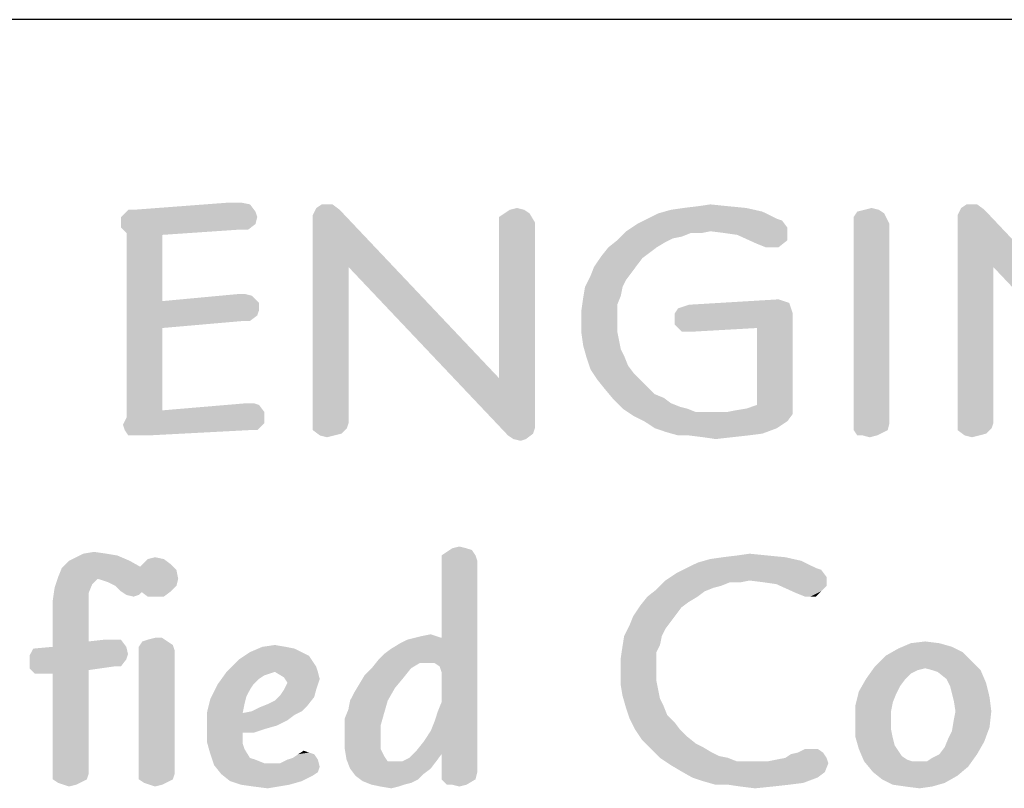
# Model space of a CAD drawing. Header units: inches. Extents: x -1 to 69, y -1 to 45.
# Tile 25 of 39: x 63.5 to 65.3, y 4.1 to 5.5. Entities that reach past the tile are written whole.
import ezdxf

# ---------------------------------------------------------------- set-up
doc = ezdxf.new("R2010")
doc.units = ezdxf.units.IN
doc.header["$LTSCALE"] = 3.74
doc.header["$MEASUREMENT"] = 0
doc.layers.get('0').update_dxf_attribs({"linetype": 'CONTINUOUS'})

msp = doc.modelspace()

# ---------------------------------------------------------------- linework, layer by layer
at = {"color": 2, "linetype": 'CONTINUOUS'}
msp.add_line((68, 5.4688), (56.5, 5.4688), dxfattribs=at)
for points in [[(63.934, 5.1451), (63.9498, 5.1419), (63.7438, 5.1324)], [(63.9245, 5.1451), (63.934, 5.1451), (63.7438, 5.1324)], [(63.9245, 5.1451), (63.7438, 5.1324), (63.9118, 5.1451)], [(63.7438, 5.1324), (63.9498, 5.1419), (63.9593, 5.1292)], [(64.0956, 5.1419), (64.0671, 5.1356), (64.0766, 5.1419)], [(64.0671, 5.1356), (64.0956, 5.1419), (64.1083, 5.1324)], [(64.7421, 5.1387), (64.7643, 5.1419), (64.796, 5.1387)], [(65.2365, 5.1419), (65.208, 5.1356), (65.2175, 5.1419)], [(65.208, 5.1356), (65.2365, 5.1419), (65.2492, 5.1324)], [(63.7438, 5.1324), (63.9593, 5.1292), (63.7216, 5.1197)], [(63.7438, 5.1324), (63.7216, 5.1197), (63.7343, 5.1324)], [(63.7216, 5.1197), (63.9593, 5.1292), (63.9625, 5.1197)], [(64.1083, 5.1324), (64.0607, 5.1229), (64.0671, 5.1356)], [(64.1241, 5.031), (64.0607, 5.1229), (64.1083, 5.1324)], [(64.1241, 5.031), (64.0607, 4.7521), (64.0607, 5.1229)], [(64.1241, 5.031), (64.1083, 5.1324), (64.3903, 4.8345)], [(64.4442, 5.1261), (64.3903, 5.1197), (64.3998, 5.1261)], [(64.3903, 5.1102), (64.3903, 5.1197), (64.4442, 5.1261)], [(64.3903, 5.1102), (64.4442, 5.1261), (64.4537, 5.1102)], [(64.4347, 5.1324), (64.3998, 5.1261), (64.4094, 5.1324)], [(64.3998, 5.1261), (64.4347, 5.1324), (64.4442, 5.1261)], [(64.4094, 5.1324), (64.422, 5.1356), (64.4347, 5.1324)], [(64.6534, 5.1166), (64.6724, 5.1261), (64.8562, 5.1292)], [(64.6534, 5.1166), (64.8562, 5.1292), (64.8816, 5.1166)], [(64.8562, 5.1292), (64.6724, 5.1261), (64.6946, 5.1324)], [(64.8277, 5.1356), (64.6946, 5.1324), (64.7168, 5.1356)], [(64.6946, 5.1324), (64.8277, 5.1356), (64.8562, 5.1292)], [(64.796, 5.1387), (64.7168, 5.1356), (64.7421, 5.1387)], [(64.7168, 5.1356), (64.796, 5.1387), (64.8277, 5.1356)], [(65.0717, 5.1261), (65.0178, 5.1197), (65.0242, 5.1292)], [(65.0178, 5.1102), (65.0178, 5.1197), (65.0717, 5.1261)], [(65.0178, 5.1102), (65.0717, 5.1261), (65.0812, 5.1071)], [(65.0622, 5.1324), (65.0242, 5.1292), (65.0369, 5.1324)], [(65.0242, 5.1292), (65.0622, 5.1324), (65.0717, 5.1261)], [(65.0369, 5.1324), (65.0495, 5.1356), (65.0622, 5.1324)], [(65.2492, 5.1324), (65.2017, 5.1229), (65.208, 5.1356)], [(65.265, 5.031), (65.2017, 5.1229), (65.2492, 5.1324)], [(65.265, 5.031), (65.2017, 4.7521), (65.2017, 5.1229)], [(65.265, 5.031), (65.2492, 5.1324), (65.5313, 4.8345)], [(63.9625, 5.1197), (63.7216, 5.1102), (63.7216, 5.1197)], [(63.7216, 5.1102), (63.9625, 5.1197), (63.9593, 5.1071)], [(63.9593, 5.1071), (63.7216, 5.1007), (63.7216, 5.1102)], [(63.934, 5.0975), (63.7216, 5.1007), (63.9593, 5.1071)], [(63.934, 5.0975), (63.9593, 5.1071), (63.9466, 5.0975)], [(64.4537, 5.1102), (64.3903, 4.8345), (64.3903, 5.1102)], [(64.3903, 4.8345), (64.4537, 5.1102), (64.4537, 4.7458)], [(64.9006, 5.1007), (64.6154, 5.0944), (64.6344, 5.1071)], [(64.8816, 5.1166), (64.8911, 5.1134), (64.6344, 5.1071)], [(64.8816, 5.1166), (64.6344, 5.1071), (64.6534, 5.1166)], [(64.6344, 5.1071), (64.8911, 5.1134), (64.9006, 5.1007)], [(65.0812, 5.1071), (65.0178, 4.7521), (65.0178, 5.1102)], [(65.0812, 5.1071), (65.0812, 4.7553), (65.0178, 4.7521)], [(63.934, 5.0975), (63.7311, 5.0912), (63.7216, 5.1007)], [(63.7311, 5.0912), (63.934, 5.0975), (63.7945, 5.088)], [(63.7945, 5.088), (63.7311, 4.7648), (63.7311, 5.0912)], [(63.7945, 5.088), (63.7945, 4.9708), (63.7311, 4.7648)], [(64.7294, 5.0912), (64.5995, 5.0785), (64.6154, 5.0944)], [(64.7294, 5.0912), (64.7136, 5.0849), (64.5995, 5.0785)], [(64.7643, 5.0944), (64.6154, 5.0944), (64.9006, 5.1007)], [(64.6154, 5.0944), (64.7643, 5.0944), (64.7294, 5.0912)], [(64.7294, 5.0912), (64.7643, 5.0944), (64.7485, 5.0912)], [(64.7897, 5.0912), (64.7643, 5.0944), (64.9006, 5.1007)], [(64.7897, 5.0912), (64.9006, 5.1007), (64.9006, 5.0912)], [(64.9006, 5.0912), (64.8118, 5.088), (64.7897, 5.0912)], [(64.8118, 5.088), (64.9006, 5.0912), (64.9006, 5.0785)], [(64.9006, 5.0785), (64.8467, 5.0722), (64.8118, 5.088)], [(64.6851, 5.0754), (64.5837, 5.0659), (64.5995, 5.0785)], [(64.5837, 5.0659), (64.6851, 5.0754), (64.6692, 5.0659)], [(64.7136, 5.0849), (64.6978, 5.0817), (64.5995, 5.0785)], [(64.5995, 5.0785), (64.6978, 5.0817), (64.6851, 5.0754)], [(64.8626, 5.0659), (64.8467, 5.0722), (64.9006, 5.0785)], [(64.8752, 5.0659), (64.8626, 5.0659), (64.9006, 5.0785)], [(64.8752, 5.0659), (64.9006, 5.0785), (64.8847, 5.0659)], [(64.6692, 5.0659), (64.6566, 5.0563), (64.571, 5.05)], [(64.6692, 5.0659), (64.571, 5.05), (64.5837, 5.0659)], [(64.571, 5.05), (64.6566, 5.0563), (64.6439, 5.0468)], [(64.6439, 5.0468), (64.5583, 5.031), (64.571, 5.05)], [(64.6439, 5.0468), (64.6344, 5.0342), (64.5583, 5.031)], [(64.1241, 5.031), (64.1241, 4.7553), (64.0607, 4.7521)], [(64.3903, 4.8345), (64.4062, 4.7331), (64.1241, 5.031)], [(64.6249, 5.0215), (64.552, 5.0151), (64.5583, 5.031)], [(64.552, 5.0151), (64.6249, 5.0215), (64.6154, 5.0088)], [(64.5583, 5.031), (64.6344, 5.0342), (64.6249, 5.0215)], [(65.265, 5.031), (65.265, 4.7553), (65.2017, 4.7521)], [(65.5313, 4.8345), (65.5471, 4.7331), (65.265, 5.031)], [(64.6154, 5.0088), (64.5425, 4.9961), (64.552, 5.0151)], [(64.5425, 4.9961), (64.6154, 5.0088), (64.609, 4.9961)], [(63.9403, 4.9835), (63.953, 4.9803), (63.7945, 4.9708)], [(63.9403, 4.9835), (63.7945, 4.9708), (63.9308, 4.9835)], [(64.609, 4.9961), (64.6058, 4.9803), (64.5393, 4.9771)], [(64.609, 4.9961), (64.5393, 4.9771), (64.5425, 4.9961)], [(63.7945, 4.9708), (63.7945, 4.9232), (63.7311, 4.7648)], [(63.7945, 4.9708), (63.953, 4.9803), (63.9657, 4.9676)], [(63.7945, 4.9708), (63.9657, 4.9676), (63.7945, 4.9232)], [(63.9657, 4.9676), (63.9657, 4.9549), (63.7945, 4.9232)], [(64.5995, 4.9644), (64.5361, 4.9549), (64.5393, 4.9771)], [(64.5393, 4.9771), (64.6058, 4.9803), (64.5995, 4.9644)], [(64.7073, 4.9581), (64.7263, 4.9644), (64.9038, 4.9676)], [(64.7073, 4.9581), (64.9038, 4.9676), (64.9069, 4.9581)], [(64.8942, 4.9708), (64.7263, 4.9644), (64.8847, 4.9739)], [(64.8942, 4.9708), (64.9038, 4.9676), (64.7263, 4.9644)], [(63.9657, 4.9549), (63.9625, 4.9454), (63.7945, 4.9232)], [(64.5361, 4.9549), (64.5995, 4.9644), (64.5995, 4.9518)], [(64.5995, 4.9518), (64.5361, 4.9359), (64.5361, 4.9549)], [(64.5361, 4.9359), (64.5995, 4.9518), (64.5995, 4.9359)], [(64.9069, 4.9581), (64.7009, 4.9486), (64.7073, 4.9581)], [(64.7009, 4.9486), (64.9069, 4.9581), (64.9101, 4.9486)], [(64.9101, 4.9486), (64.7009, 4.9391), (64.7009, 4.9486)], [(64.7009, 4.9296), (64.7009, 4.9391), (64.9101, 4.9486)], [(64.8467, 4.9232), (64.7009, 4.9296), (64.9101, 4.9486)], [(64.8467, 4.787), (64.8467, 4.9232), (64.9101, 4.9486)], [(64.8467, 4.787), (64.9101, 4.9486), (64.9101, 4.7711)], [(63.9625, 4.9454), (63.9403, 4.9359), (63.7945, 4.9232)], [(63.9403, 4.9359), (63.9625, 4.9454), (63.9498, 4.9359)], [(64.5995, 4.9359), (64.5995, 4.9169), (64.5361, 4.9137)], [(64.5995, 4.9359), (64.5361, 4.9137), (64.5361, 4.9359)], [(63.7945, 4.9232), (63.7945, 4.7775), (63.7311, 4.7648)], [(64.5361, 4.9137), (64.5995, 4.9169), (64.6027, 4.9011)], [(64.6027, 4.9011), (64.5393, 4.8915), (64.5361, 4.9137)], [(64.8467, 4.9232), (64.7136, 4.9169), (64.7009, 4.9296)], [(64.7263, 4.9169), (64.7136, 4.9169), (64.8467, 4.9232)], [(64.7263, 4.9169), (64.8467, 4.9232), (64.7358, 4.9169)], [(64.5393, 4.8915), (64.6027, 4.9011), (64.6058, 4.8852)], [(64.6058, 4.8852), (64.5456, 4.8694), (64.5393, 4.8915)], [(64.6058, 4.8852), (64.6122, 4.8725), (64.5456, 4.8694)], [(64.5456, 4.8694), (64.6122, 4.8725), (64.6185, 4.8567)], [(64.6185, 4.8567), (64.552, 4.8503), (64.5456, 4.8694)], [(64.552, 4.8503), (64.6185, 4.8567), (64.628, 4.844)], [(64.628, 4.844), (64.5646, 4.8313), (64.552, 4.8503)], [(64.5646, 4.8313), (64.628, 4.844), (64.6407, 4.8313)], [(64.3903, 4.8345), (64.4537, 4.7458), (64.4062, 4.7331)], [(64.6407, 4.8313), (64.5773, 4.8155), (64.5646, 4.8313)], [(64.6407, 4.8313), (64.6534, 4.8187), (64.5773, 4.8155)], [(64.5773, 4.8155), (64.6534, 4.8187), (64.6661, 4.806)], [(64.6661, 4.806), (64.5932, 4.7965), (64.5773, 4.8155)], [(64.6661, 4.806), (64.6819, 4.7996), (64.5932, 4.7965)], [(64.5932, 4.7965), (64.6819, 4.7996), (64.6946, 4.7901)], [(64.6946, 4.7901), (64.609, 4.7806), (64.5932, 4.7965)], [(63.7945, 4.7775), (63.9752, 4.7743), (63.7311, 4.7648)], [(63.7311, 4.7648), (63.9752, 4.7743), (63.9752, 4.7648)], [(63.9562, 4.7901), (63.9657, 4.787), (63.7945, 4.7775)], [(63.9562, 4.7901), (63.7945, 4.7775), (63.9435, 4.7901)], [(63.7945, 4.7775), (63.9657, 4.787), (63.9752, 4.7743)], [(64.6946, 4.7901), (64.7104, 4.7838), (64.609, 4.7806)], [(64.609, 4.7806), (64.7104, 4.7838), (64.7231, 4.7806)], [(64.7231, 4.7806), (64.628, 4.7679), (64.609, 4.7806)], [(64.7231, 4.7806), (64.739, 4.7743), (64.628, 4.7679)], [(64.7928, 4.7743), (64.9101, 4.7711), (64.628, 4.7679)], [(64.7738, 4.7743), (64.7928, 4.7743), (64.628, 4.7679)], [(64.7548, 4.7743), (64.7738, 4.7743), (64.628, 4.7679)], [(64.739, 4.7743), (64.7548, 4.7743), (64.628, 4.7679)], [(64.7928, 4.7743), (64.8087, 4.7775), (64.8277, 4.7806)], [(64.9101, 4.7711), (64.7928, 4.7743), (64.8277, 4.7806)], [(64.9101, 4.7711), (64.8277, 4.7806), (64.8467, 4.787)], [(63.9752, 4.7648), (63.9752, 4.7553), (63.7248, 4.7521)], [(63.9752, 4.7648), (63.7248, 4.7521), (63.7311, 4.7648)], [(64.647, 4.7584), (64.628, 4.7679), (64.9101, 4.7711)], [(64.647, 4.7584), (64.9101, 4.7711), (64.9006, 4.7584)], [(64.9006, 4.7584), (64.6661, 4.7458), (64.647, 4.7584)], [(64.6661, 4.7458), (64.9006, 4.7584), (64.8816, 4.7458)], [(63.728, 4.7426), (63.7248, 4.7521), (63.9752, 4.7553)], [(63.9498, 4.7426), (63.728, 4.7426), (63.9752, 4.7553)], [(63.9498, 4.7426), (63.7343, 4.7331), (63.728, 4.7426)], [(63.7438, 4.7331), (63.7343, 4.7331), (63.9498, 4.7426)], [(63.7565, 4.7331), (63.7438, 4.7331), (63.9498, 4.7426)], [(63.7565, 4.7331), (63.9498, 4.7426), (63.7692, 4.7331)], [(63.9498, 4.7426), (63.9752, 4.7553), (63.9625, 4.7426)], [(64.0607, 4.7521), (64.1241, 4.7553), (64.121, 4.7458)], [(64.121, 4.7458), (64.0607, 4.7426), (64.0607, 4.7521)], [(64.0607, 4.7426), (64.121, 4.7458), (64.1114, 4.7363)], [(64.1114, 4.7363), (64.0734, 4.7331), (64.0607, 4.7426)], [(64.4537, 4.7458), (64.4506, 4.7363), (64.4062, 4.7331)], [(64.8816, 4.7458), (64.6851, 4.7394), (64.6661, 4.7458)], [(64.6851, 4.7394), (64.8816, 4.7458), (64.8562, 4.7363)], [(64.8562, 4.7363), (64.7073, 4.7331), (64.6851, 4.7394)], [(65.0178, 4.7426), (65.0178, 4.7521), (65.0812, 4.7553)], [(65.0178, 4.7426), (65.0812, 4.7553), (65.0781, 4.7426)], [(65.0781, 4.7426), (65.0242, 4.7331), (65.0178, 4.7426)], [(65.0337, 4.7331), (65.0242, 4.7331), (65.0781, 4.7426)], [(65.0337, 4.7331), (65.0781, 4.7426), (65.059, 4.7331)], [(65.2017, 4.7521), (65.265, 4.7553), (65.2619, 4.7458)], [(65.2619, 4.7458), (65.2017, 4.7426), (65.2017, 4.7521)], [(65.2017, 4.7426), (65.2619, 4.7458), (65.2524, 4.7363)], [(65.2524, 4.7363), (65.2143, 4.7331), (65.2017, 4.7426)], [(64.0734, 4.7331), (64.1114, 4.7363), (64.0988, 4.7331)], [(64.0988, 4.7331), (64.0861, 4.7299), (64.0734, 4.7331)], [(64.4157, 4.7267), (64.4062, 4.7331), (64.4506, 4.7363)], [(64.4157, 4.7267), (64.4506, 4.7363), (64.4379, 4.7267)], [(64.4379, 4.7267), (64.4284, 4.7236), (64.4157, 4.7267)], [(64.7263, 4.7331), (64.7073, 4.7331), (64.8562, 4.7363)], [(64.7263, 4.7331), (64.8562, 4.7363), (64.8309, 4.7331)], [(64.8309, 4.7331), (64.7516, 4.7299), (64.7263, 4.7331)], [(64.7516, 4.7299), (64.8309, 4.7331), (64.8023, 4.7299)], [(64.8023, 4.7299), (64.7738, 4.7267), (64.7516, 4.7299)], [(65.059, 4.7331), (65.0464, 4.7299), (65.0337, 4.7331)], [(65.2143, 4.7331), (65.2524, 4.7363), (65.2397, 4.7331)], [(65.2397, 4.7331), (65.227, 4.7299), (65.2143, 4.7331)], [(64.2885, 4.5207), (64.298, 4.5271), (64.3423, 4.5303)], [(64.2885, 4.5207), (64.3423, 4.5303), (64.3487, 4.5207)], [(64.3328, 4.5334), (64.3423, 4.5303), (64.298, 4.5271)], [(64.3328, 4.5334), (64.298, 4.5271), (64.3075, 4.5334)], [(64.3075, 4.5334), (64.3202, 4.5366), (64.3328, 4.5334)], [(63.6293, 4.5112), (63.6419, 4.5176), (63.7148, 4.5207)], [(63.6293, 4.5112), (63.7148, 4.5207), (63.737, 4.5112)], [(63.6958, 4.5239), (63.7148, 4.5207), (63.6419, 4.5176)], [(63.6958, 4.5239), (63.6419, 4.5176), (63.6546, 4.5239)], [(63.6546, 4.5239), (63.6736, 4.5271), (63.6958, 4.5239)], [(63.7972, 4.5144), (63.8099, 4.5049), (63.7529, 4.4986)], [(63.7972, 4.5144), (63.7529, 4.4986), (63.7687, 4.5144)], [(63.7687, 4.5144), (63.7814, 4.5176), (63.7972, 4.5144)], [(64.3487, 4.5207), (64.2885, 4.5112), (64.2885, 4.5207)], [(64.2885, 4.5112), (64.3487, 4.5207), (64.3518, 4.5112)], [(64.9255, 4.5112), (64.7417, 4.5081), (64.7638, 4.5144)], [(64.897, 4.5176), (64.7638, 4.5144), (64.786, 4.5176)], [(64.7638, 4.5144), (64.897, 4.5176), (64.9255, 4.5112)], [(64.8653, 4.5207), (64.786, 4.5176), (64.8114, 4.5207)], [(64.786, 4.5176), (64.8653, 4.5207), (64.897, 4.5176)], [(64.8114, 4.5207), (64.8336, 4.5239), (64.8653, 4.5207)], [(63.7592, 4.4986), (63.7687, 4.4891), (63.6102, 4.4827)], [(63.7592, 4.4986), (63.6102, 4.4827), (63.6166, 4.4986)], [(63.737, 4.5112), (63.6166, 4.4986), (63.6293, 4.5112)], [(63.6166, 4.4986), (63.737, 4.5112), (63.7592, 4.4986)], [(63.8194, 4.4954), (63.7465, 4.4891), (63.7529, 4.4986)], [(63.7465, 4.4795), (63.7465, 4.4891), (63.8194, 4.4954)], [(63.7465, 4.4795), (63.8194, 4.4954), (63.8226, 4.4795)], [(63.7529, 4.4986), (63.8099, 4.5049), (63.8194, 4.4954)], [(64.2758, 4.3306), (64.2885, 4.375), (64.3518, 4.5112)], [(64.2853, 4.3243), (64.2758, 4.3306), (64.3518, 4.5112)], [(64.2885, 4.3147), (64.2853, 4.3243), (64.3518, 4.5112)], [(64.3518, 4.5112), (64.2885, 4.375), (64.2885, 4.5112)], [(64.2885, 4.2609), (64.2885, 4.3147), (64.3518, 4.5112)], [(64.2885, 4.169), (64.2885, 4.2609), (64.3518, 4.5112)], [(64.2885, 4.169), (64.3518, 4.5112), (64.3518, 4.1373)], [(64.9508, 4.4986), (64.9603, 4.4954), (64.7036, 4.4891)], [(64.9508, 4.4986), (64.7036, 4.4891), (64.7226, 4.4986)], [(64.7036, 4.4891), (64.9603, 4.4954), (64.9698, 4.4827)], [(64.7226, 4.4986), (64.7417, 4.5081), (64.9255, 4.5112)], [(64.7226, 4.4986), (64.9255, 4.5112), (64.9508, 4.4986)], [(63.68, 4.4795), (63.6039, 4.4637), (63.6102, 4.4827)], [(63.68, 4.4795), (63.6705, 4.47), (63.6039, 4.4637)], [(63.68, 4.4795), (63.6102, 4.4827), (63.7687, 4.4891)], [(63.68, 4.4795), (63.7687, 4.4891), (63.7719, 4.4795)], [(63.7719, 4.4795), (63.6895, 4.4764), (63.68, 4.4795)], [(63.699, 4.4732), (63.6895, 4.4764), (63.7719, 4.4795)], [(63.699, 4.4732), (63.7719, 4.4795), (63.7687, 4.47)], [(63.8226, 4.4795), (63.7465, 4.4669), (63.7465, 4.4795)], [(63.7465, 4.4669), (63.8226, 4.4795), (63.8194, 4.4669)], [(64.9698, 4.4827), (64.6846, 4.4764), (64.7036, 4.4891)], [(64.8336, 4.4764), (64.6846, 4.4764), (64.9698, 4.4827)], [(64.8589, 4.4732), (64.8336, 4.4764), (64.9698, 4.4827)], [(64.8811, 4.47), (64.8589, 4.4732), (64.9698, 4.4827)], [(64.8811, 4.47), (64.9698, 4.4827), (64.9698, 4.4669)], [(63.6641, 4.4542), (63.6007, 4.4415), (63.6039, 4.4637)], [(63.6039, 4.4637), (63.6705, 4.47), (63.6641, 4.4542)], [(63.7687, 4.47), (63.7117, 4.4669), (63.699, 4.4732)], [(63.7117, 4.4669), (63.7687, 4.47), (63.7624, 4.4605)], [(63.7624, 4.4605), (63.7212, 4.4574), (63.7117, 4.4669)], [(63.7307, 4.451), (63.7212, 4.4574), (63.7624, 4.4605)], [(63.7307, 4.451), (63.7624, 4.4605), (63.7529, 4.451)], [(63.8194, 4.4669), (63.756, 4.4574), (63.7465, 4.4669)], [(63.756, 4.4574), (63.8194, 4.4669), (63.8099, 4.4574)], [(64.7543, 4.4574), (64.6529, 4.4479), (64.6688, 4.4605)], [(64.7987, 4.4732), (64.6688, 4.4605), (64.6846, 4.4764)], [(64.7987, 4.4732), (64.7829, 4.4669), (64.6688, 4.4605)], [(64.7829, 4.4669), (64.7702, 4.4637), (64.6688, 4.4605)], [(64.6688, 4.4605), (64.7702, 4.4637), (64.7543, 4.4574)], [(64.6846, 4.4764), (64.8336, 4.4764), (64.7987, 4.4732)], [(64.7987, 4.4732), (64.8336, 4.4764), (64.8177, 4.4732)], [(64.9698, 4.4669), (64.916, 4.4542), (64.8811, 4.47)], [(64.9698, 4.4669), (64.9603, 4.4574), (64.916, 4.4542)], [(63.6007, 4.4415), (63.6641, 4.4542), (63.6641, 4.4415)], [(63.7529, 4.451), (63.7434, 4.4479), (63.7307, 4.451)], [(63.8099, 4.4574), (63.7687, 4.4479), (63.756, 4.4574)], [(63.7814, 4.4479), (63.7687, 4.4479), (63.8099, 4.4574)], [(63.7814, 4.4479), (63.8099, 4.4574), (63.7972, 4.4479)], [(64.7417, 4.4479), (64.7258, 4.4383), (64.6402, 4.432)], [(64.7417, 4.4479), (64.6402, 4.432), (64.6529, 4.4479)], [(64.6529, 4.4479), (64.7543, 4.4574), (64.7417, 4.4479)], [(64.9318, 4.4479), (64.916, 4.4542), (64.9603, 4.4574)], [(64.9413, 4.4479), (64.9318, 4.4479), (64.9603, 4.4574)], [(64.9413, 4.4479), (64.9603, 4.4574), (64.9508, 4.4479)], [(63.6641, 4.4415), (63.6641, 4.4288), (63.6007, 4.4162)], [(63.6641, 4.4415), (63.6007, 4.4162), (63.6007, 4.4415)], [(63.6007, 4.4162), (63.6641, 4.4288), (63.6641, 4.4162)], [(64.7131, 4.4288), (64.6276, 4.413), (64.6402, 4.432)], [(64.7131, 4.4288), (64.7036, 4.4162), (64.6276, 4.413)], [(64.6402, 4.432), (64.7258, 4.4383), (64.7131, 4.4288)], [(63.6641, 4.4162), (63.6641, 4.3686), (63.6007, 4.3591)], [(63.6641, 4.4162), (63.6007, 4.3591), (63.6007, 4.4162)], [(64.6941, 4.4035), (64.6212, 4.3971), (64.6276, 4.413)], [(64.6276, 4.413), (64.7036, 4.4162), (64.6941, 4.4035)], [(64.6846, 4.3908), (64.6117, 4.3781), (64.6212, 4.3971)], [(64.6117, 4.3781), (64.6846, 4.3908), (64.6783, 4.3781)], [(64.6212, 4.3971), (64.6941, 4.4035), (64.6846, 4.3908)], [(63.7592, 4.3686), (63.7687, 4.3718), (63.7941, 4.375)], [(63.7592, 4.3686), (63.7941, 4.375), (63.8036, 4.3686)], [(63.7941, 4.375), (63.7687, 4.3718), (63.7814, 4.375)], [(64.1775, 4.3369), (64.187, 4.3464), (64.2885, 4.375)], [(64.2504, 4.3306), (64.1775, 4.3369), (64.2885, 4.375)], [(64.187, 4.3464), (64.1997, 4.3559), (64.2885, 4.375)], [(64.1997, 4.3559), (64.2156, 4.3655), (64.2885, 4.375)], [(64.2156, 4.3655), (64.2282, 4.3718), (64.2885, 4.375)], [(64.2885, 4.375), (64.2282, 4.3718), (64.2409, 4.375)], [(64.279, 4.3781), (64.2409, 4.375), (64.2536, 4.3781)], [(64.2409, 4.375), (64.279, 4.3781), (64.2885, 4.375)], [(64.2758, 4.3306), (64.2504, 4.3306), (64.2885, 4.375)], [(64.2536, 4.3781), (64.2694, 4.3813), (64.279, 4.3781)], [(64.6783, 4.3781), (64.6751, 4.3623), (64.6086, 4.3591)], [(64.6783, 4.3781), (64.6086, 4.3591), (64.6117, 4.3781)], [(63.7338, 4.3464), (63.5595, 4.3433), (63.5659, 4.3559)], [(63.7307, 4.3591), (63.5659, 4.3559), (63.6007, 4.3591)], [(63.5659, 4.3559), (63.7307, 4.3591), (63.7338, 4.3464)], [(63.6007, 4.3591), (63.6641, 4.3686), (63.7212, 4.3718)], [(63.6007, 4.3591), (63.7212, 4.3718), (63.7307, 4.3591)], [(63.7053, 4.3718), (63.7212, 4.3718), (63.6641, 4.3686)], [(63.7053, 4.3718), (63.6641, 4.3686), (63.6926, 4.3718)], [(63.8036, 4.3686), (63.8131, 4.3623), (63.7529, 4.3591)], [(63.8036, 4.3686), (63.7529, 4.3591), (63.7592, 4.3686)], [(63.7529, 4.3591), (63.8131, 4.3623), (63.8162, 4.3528)], [(63.8162, 4.3528), (63.7529, 4.3496), (63.7529, 4.3591)], [(64.0127, 4.3591), (64.0286, 4.3559), (63.9494, 4.3496)], [(64.0127, 4.3591), (63.9494, 4.3496), (63.9715, 4.3591)], [(63.9494, 4.3496), (64.0286, 4.3559), (64.0413, 4.3496)], [(63.9715, 4.3591), (63.9937, 4.3623), (64.0127, 4.3591)], [(64.6688, 4.3496), (64.6054, 4.3369), (64.6086, 4.3591)], [(64.6086, 4.3591), (64.6751, 4.3623), (64.6688, 4.3496)], [(65.2107, 4.3496), (65.0744, 4.3433), (65.0966, 4.3559)], [(65.1695, 4.3655), (65.1917, 4.3591), (65.0966, 4.3559)], [(65.1695, 4.3655), (65.0966, 4.3559), (65.1188, 4.3655)], [(65.0966, 4.3559), (65.1917, 4.3591), (65.2107, 4.3496)], [(65.1188, 4.3655), (65.1442, 4.3686), (65.1695, 4.3655)], [(63.5595, 4.3433), (63.7338, 4.3464), (63.7307, 4.3369)], [(63.7307, 4.3369), (63.5595, 4.3306), (63.5595, 4.3433)], [(63.7529, 4.3496), (63.8162, 4.3528), (63.8162, 4.1341)], [(63.8162, 4.1341), (63.7529, 4.1246), (63.7529, 4.3496)], [(64.0413, 4.3496), (64.0539, 4.3433), (63.9303, 4.3369)], [(64.0413, 4.3496), (63.9303, 4.3369), (63.9494, 4.3496)], [(63.9303, 4.3369), (64.0539, 4.3433), (64.0603, 4.3338)], [(64.6054, 4.3369), (64.6688, 4.3496), (64.6688, 4.3338)], [(65.2266, 4.3338), (65.0554, 4.3243), (65.0744, 4.3433)], [(65.0744, 4.3433), (65.2107, 4.3496), (65.2266, 4.3338)], [(63.7085, 4.3243), (63.5595, 4.3306), (63.7307, 4.3369)], [(63.7085, 4.3243), (63.5595, 4.3211), (63.5595, 4.3306)], [(63.5595, 4.3211), (63.7085, 4.3243), (63.6641, 4.3179)], [(63.6641, 4.3179), (63.569, 4.3116), (63.5595, 4.3211)], [(63.7085, 4.3243), (63.7307, 4.3369), (63.7212, 4.3243)], [(64.0603, 4.3338), (63.9082, 4.3147), (63.9303, 4.3369)], [(64.0603, 4.3338), (64.0666, 4.3243), (63.9082, 4.3147)], [(63.9937, 4.3147), (63.9082, 4.3147), (64.0666, 4.3243)], [(63.9937, 4.3147), (64.0666, 4.3243), (64.0698, 4.3147)], [(64.2346, 4.3211), (64.1522, 4.3084), (64.1649, 4.3211)], [(64.1522, 4.3084), (64.2346, 4.3211), (64.2219, 4.3052)], [(64.2504, 4.3306), (64.1649, 4.3211), (64.1775, 4.3369)], [(64.1649, 4.3211), (64.2504, 4.3306), (64.2346, 4.3211)], [(64.6688, 4.3338), (64.6054, 4.3179), (64.6054, 4.3369)], [(64.6054, 4.3179), (64.6688, 4.3338), (64.6688, 4.3179)], [(65.1442, 4.3211), (65.0396, 4.3021), (65.0554, 4.3243)], [(65.1442, 4.3211), (65.1315, 4.3179), (65.0396, 4.3021)], [(65.1442, 4.3211), (65.0554, 4.3243), (65.2266, 4.3338)], [(65.1568, 4.3179), (65.1442, 4.3211), (65.2266, 4.3338)], [(65.1568, 4.3179), (65.2266, 4.3338), (65.2424, 4.3179)], [(63.5786, 4.3116), (63.569, 4.3116), (63.6641, 4.3179)], [(63.5881, 4.3116), (63.5786, 4.3116), (63.6641, 4.3179)], [(63.6007, 4.3116), (63.5881, 4.3116), (63.6641, 4.3179)], [(63.6007, 4.3116), (63.6641, 4.3179), (63.6641, 4.1341)], [(63.6641, 4.1341), (63.6007, 4.1246), (63.6007, 4.3116)], [(63.9937, 4.3147), (63.9842, 4.3116), (63.8923, 4.2926)], [(63.9937, 4.3147), (63.8923, 4.2926), (63.9082, 4.3147)], [(63.9842, 4.3116), (63.9747, 4.3084), (63.8923, 4.2926)], [(63.9747, 4.3084), (63.9652, 4.3021), (63.8923, 4.2926)], [(64.0698, 4.3147), (64.0096, 4.3052), (63.9937, 4.3147)], [(64.0096, 4.3052), (64.0698, 4.3147), (64.073, 4.3021)], [(64.073, 4.3021), (64.0159, 4.2957), (64.0096, 4.3052)], [(64.2219, 4.3052), (64.1427, 4.2926), (64.1522, 4.3084)], [(64.1427, 4.2926), (64.2219, 4.3052), (64.2061, 4.2862)], [(64.6688, 4.3179), (64.6688, 4.2989), (64.6054, 4.2926)], [(64.6688, 4.3179), (64.6054, 4.2926), (64.6054, 4.3179)], [(65.1315, 4.3179), (65.1188, 4.3116), (65.0396, 4.3021)], [(65.0396, 4.3021), (65.1188, 4.3116), (65.1093, 4.3021)], [(65.2424, 4.3179), (65.1663, 4.3147), (65.1568, 4.3179)], [(65.1822, 4.3021), (65.1663, 4.3147), (65.2424, 4.3179)], [(65.1822, 4.3021), (65.2424, 4.3179), (65.2519, 4.2957)], [(63.9557, 4.2926), (63.9494, 4.2831), (63.8796, 4.2672)], [(63.9557, 4.2926), (63.8796, 4.2672), (63.8923, 4.2926)], [(63.8923, 4.2926), (63.9652, 4.3021), (63.9557, 4.2926)], [(64.0698, 4.2926), (64.0096, 4.2831), (64.0159, 4.2957)], [(64.0096, 4.2831), (64.0698, 4.2926), (64.0666, 4.2831)], [(64.0159, 4.2957), (64.073, 4.3021), (64.0698, 4.2926)], [(64.1268, 4.264), (64.1332, 4.2767), (64.2061, 4.2862)], [(64.1268, 4.264), (64.2061, 4.2862), (64.1934, 4.264)], [(64.2061, 4.2862), (64.1332, 4.2767), (64.1427, 4.2926)], [(64.6054, 4.2926), (64.6688, 4.2989), (64.6719, 4.2831)], [(64.6719, 4.2831), (64.6086, 4.2735), (64.6054, 4.2926)], [(65.1093, 4.3021), (65.0998, 4.2894), (65.0269, 4.2799)], [(65.1093, 4.3021), (65.0269, 4.2799), (65.0396, 4.3021)], [(65.0269, 4.2799), (65.0998, 4.2894), (65.0934, 4.2767)], [(65.2519, 4.2957), (65.1885, 4.2894), (65.1822, 4.3021)], [(65.1917, 4.2767), (65.1885, 4.2894), (65.2519, 4.2957)], [(65.1917, 4.2767), (65.2519, 4.2957), (65.2582, 4.2704)], [(63.9494, 4.2831), (63.943, 4.2704), (63.8796, 4.2672)], [(63.8796, 4.2672), (63.943, 4.2704), (63.9398, 4.2577)], [(63.981, 4.2577), (63.9937, 4.264), (64.0634, 4.2704)], [(63.981, 4.2577), (64.0634, 4.2704), (64.0508, 4.2545)], [(64.0634, 4.2704), (63.9937, 4.264), (64.0032, 4.2735)], [(64.0666, 4.2831), (64.0032, 4.2735), (64.0096, 4.2831)], [(64.0032, 4.2735), (64.0666, 4.2831), (64.0634, 4.2704)], [(64.6086, 4.2735), (64.6719, 4.2831), (64.6751, 4.2672)], [(64.6751, 4.2672), (64.6149, 4.2514), (64.6086, 4.2735)], [(65.0934, 4.2767), (65.0206, 4.2545), (65.0269, 4.2799)], [(65.0934, 4.2767), (65.0871, 4.2609), (65.0206, 4.2545)], [(65.2582, 4.2704), (65.1949, 4.264), (65.1917, 4.2767)], [(65.198, 4.245), (65.1949, 4.264), (65.2582, 4.2704)], [(65.198, 4.245), (65.2582, 4.2704), (65.2614, 4.245)], [(63.9398, 4.2577), (63.8733, 4.2419), (63.8796, 4.2672)], [(63.8733, 4.2419), (63.9398, 4.2577), (63.9367, 4.2419)], [(63.9525, 4.245), (63.9652, 4.2514), (64.0508, 4.2545)], [(63.9525, 4.245), (64.0508, 4.2545), (64.0413, 4.245)], [(64.0508, 4.2545), (63.9652, 4.2514), (63.981, 4.2577)], [(64.1934, 4.264), (64.1237, 4.2482), (64.1268, 4.264)], [(64.1237, 4.2482), (64.1934, 4.264), (64.187, 4.2419)], [(64.2758, 4.226), (64.2821, 4.245), (64.2885, 4.2609)], [(64.2885, 4.169), (64.2758, 4.226), (64.2885, 4.2609)], [(64.6751, 4.2672), (64.6814, 4.2545), (64.6149, 4.2514)], [(64.6149, 4.2514), (64.6814, 4.2545), (64.6878, 4.2387)], [(64.6878, 4.2387), (64.6212, 4.2323), (64.6149, 4.2514)], [(65.0206, 4.2545), (65.0871, 4.2609), (65.0839, 4.245)], [(65.0839, 4.245), (65.0206, 4.2292), (65.0206, 4.2545)], [(63.9367, 4.2419), (64.0286, 4.2387), (63.8733, 4.2165)], [(63.9367, 4.2419), (63.8733, 4.2165), (63.8733, 4.2419)], [(64.0286, 4.2387), (64.0159, 4.2292), (63.8733, 4.2165)], [(64.0413, 4.245), (63.9367, 4.2419), (63.9525, 4.245)], [(63.9367, 4.2419), (64.0413, 4.245), (64.0286, 4.2387)], [(64.187, 4.2419), (64.1173, 4.2323), (64.1237, 4.2482)], [(64.1173, 4.2323), (64.187, 4.2419), (64.1807, 4.2197)], [(64.6212, 4.2323), (64.6878, 4.2387), (64.7005, 4.226)], [(65.0206, 4.2292), (65.0839, 4.245), (65.0839, 4.2292)], [(65.2614, 4.245), (65.1949, 4.2292), (65.198, 4.245)], [(65.1949, 4.2292), (65.2614, 4.245), (65.2582, 4.2165)], [(64.0159, 4.2292), (63.9969, 4.2197), (63.8733, 4.2165)], [(63.8733, 4.2165), (63.9969, 4.2197), (63.9747, 4.2133)], [(63.8733, 4.2165), (63.9747, 4.2133), (63.9367, 4.207)], [(63.9367, 4.207), (63.8733, 4.1911), (63.8733, 4.2165)], [(64.1807, 4.2197), (64.1173, 4.2165), (64.1173, 4.2323)], [(64.1173, 4.2007), (64.1173, 4.2165), (64.1807, 4.2197)], [(64.1173, 4.2007), (64.1807, 4.2197), (64.1807, 4.1975)], [(64.2885, 4.169), (64.2694, 4.2102), (64.2758, 4.226)], [(64.7005, 4.226), (64.6307, 4.2133), (64.6212, 4.2323)], [(64.6307, 4.2133), (64.7005, 4.226), (64.71, 4.2133)], [(65.0839, 4.2292), (65.0839, 4.2133), (65.0206, 4.2007)], [(65.0839, 4.2292), (65.0206, 4.2007), (65.0206, 4.2292)], [(65.1854, 4.1975), (65.1917, 4.2102), (65.2582, 4.2165)], [(65.1854, 4.1975), (65.2582, 4.2165), (65.2487, 4.1911)], [(65.2582, 4.2165), (65.1917, 4.2102), (65.1949, 4.2292)], [(63.8733, 4.1911), (63.9367, 4.207), (63.9367, 4.188)], [(63.9367, 4.207), (63.9747, 4.2133), (63.9557, 4.207)], [(64.1807, 4.1975), (64.1173, 4.1785), (64.1173, 4.2007)], [(64.2885, 4.169), (64.2568, 4.1911), (64.2694, 4.2102)], [(64.71, 4.2133), (64.6434, 4.1943), (64.6307, 4.2133)], [(64.71, 4.2133), (64.7226, 4.2007), (64.6434, 4.1943)], [(64.6434, 4.1943), (64.7226, 4.2007), (64.7385, 4.188)], [(65.0206, 4.2007), (65.0839, 4.2133), (65.0871, 4.1975)], [(65.0871, 4.1975), (65.0269, 4.1785), (65.0206, 4.2007)], [(63.9367, 4.188), (63.8796, 4.169), (63.8733, 4.1911)], [(63.9367, 4.188), (63.9398, 4.1785), (63.8796, 4.169)], [(64.1807, 4.1975), (64.1807, 4.188), (64.1173, 4.1785)], [(64.1173, 4.1785), (64.1807, 4.188), (64.1807, 4.1785)], [(64.2885, 4.169), (64.2441, 4.1753), (64.2568, 4.1911)], [(64.7385, 4.188), (64.6593, 4.1785), (64.6434, 4.1943)], [(64.7385, 4.188), (64.7512, 4.1816), (64.6593, 4.1785)], [(64.6593, 4.1785), (64.7512, 4.1816), (64.767, 4.1721)], [(65.0871, 4.1975), (65.0903, 4.1848), (65.0269, 4.1785)], [(65.0269, 4.1785), (65.0903, 4.1848), (65.0966, 4.1753)], [(65.1695, 4.169), (65.179, 4.1816), (65.2487, 4.1911)], [(65.1695, 4.169), (65.2487, 4.1911), (65.2361, 4.169)], [(65.2487, 4.1911), (65.179, 4.1816), (65.1854, 4.1975)], [(63.8796, 4.169), (63.9398, 4.1785), (63.9494, 4.1626)], [(63.9494, 4.1626), (63.886, 4.1499), (63.8796, 4.169)], [(64.0159, 4.1595), (64.0254, 4.1626), (64.0634, 4.169)], [(64.0159, 4.1595), (64.0634, 4.169), (64.0698, 4.1595)], [(64.0634, 4.169), (64.0254, 4.1626), (64.0349, 4.169)], [(64.0539, 4.1721), (64.0349, 4.169), (64.0444, 4.1753)], [(64.0349, 4.169), (64.0539, 4.1721), (64.0634, 4.169)], [(64.1807, 4.1785), (64.1205, 4.1595), (64.1173, 4.1785)], [(64.1807, 4.1785), (64.187, 4.1658), (64.1205, 4.1595)], [(64.1205, 4.1595), (64.187, 4.1658), (64.1934, 4.1563)], [(64.2187, 4.1563), (64.2314, 4.1626), (64.2885, 4.169)], [(64.2187, 4.1563), (64.2885, 4.169), (64.279, 4.1563)], [(64.2885, 4.169), (64.2314, 4.1626), (64.2441, 4.1753)], [(64.3518, 4.1373), (64.2885, 4.1246), (64.2885, 4.169)], [(64.767, 4.1721), (64.6751, 4.1626), (64.6593, 4.1785)], [(64.767, 4.1721), (64.7797, 4.1658), (64.6751, 4.1626)], [(64.6751, 4.1626), (64.7797, 4.1658), (64.7955, 4.1626)], [(64.897, 4.1626), (64.9065, 4.169), (64.9635, 4.1721)], [(64.897, 4.1626), (64.9635, 4.1721), (64.9698, 4.1626)], [(64.9635, 4.1721), (64.9065, 4.169), (64.9191, 4.1721)], [(64.9413, 4.1785), (64.954, 4.1785), (64.9191, 4.1721)], [(64.9413, 4.1785), (64.9191, 4.1721), (64.9318, 4.1785)], [(64.9191, 4.1721), (64.954, 4.1785), (64.9635, 4.1721)], [(65.0966, 4.1753), (65.0364, 4.1563), (65.0269, 4.1785)], [(65.0966, 4.1753), (65.103, 4.1658), (65.0364, 4.1563)], [(65.103, 4.1658), (65.1125, 4.1595), (65.0364, 4.1563)], [(65.1473, 4.1563), (65.1568, 4.1626), (65.2361, 4.169)], [(65.1473, 4.1563), (65.2361, 4.169), (65.2202, 4.1468)], [(65.2361, 4.169), (65.1568, 4.1626), (65.1695, 4.169)], [(63.9494, 4.1626), (63.9589, 4.1595), (63.886, 4.1499)], [(63.9589, 4.1595), (63.9747, 4.1531), (63.886, 4.1499)], [(63.9937, 4.1531), (64.0032, 4.1531), (63.886, 4.1499)], [(63.9842, 4.1531), (63.9937, 4.1531), (63.886, 4.1499)], [(63.9747, 4.1531), (63.9842, 4.1531), (63.886, 4.1499)], [(64.073, 4.1468), (63.886, 4.1499), (64.0032, 4.1531)], [(64.073, 4.1468), (63.8986, 4.1341), (63.886, 4.1499)], [(64.073, 4.1468), (64.0698, 4.1373), (63.8986, 4.1341)], [(64.0698, 4.1595), (64.0032, 4.1531), (64.0159, 4.1595)], [(64.0032, 4.1531), (64.0698, 4.1595), (64.073, 4.1468)], [(64.1934, 4.1563), (64.1268, 4.1436), (64.1205, 4.1595)], [(64.2187, 4.1563), (64.279, 4.1563), (64.1268, 4.1436)], [(64.2029, 4.1563), (64.2187, 4.1563), (64.1268, 4.1436)], [(64.1934, 4.1563), (64.2029, 4.1563), (64.1268, 4.1436)], [(64.1268, 4.1436), (64.279, 4.1563), (64.2694, 4.1436)], [(64.7955, 4.1626), (64.6941, 4.1499), (64.6751, 4.1626)], [(64.7955, 4.1626), (64.8114, 4.1563), (64.6941, 4.1499)], [(64.8653, 4.1563), (64.973, 4.1531), (64.6941, 4.1499)], [(64.8431, 4.1563), (64.8653, 4.1563), (64.6941, 4.1499)], [(64.8272, 4.1563), (64.8431, 4.1563), (64.6941, 4.1499)], [(64.8114, 4.1563), (64.8272, 4.1563), (64.6941, 4.1499)], [(64.71, 4.1404), (64.6941, 4.1499), (64.973, 4.1531)], [(64.71, 4.1404), (64.973, 4.1531), (64.9667, 4.1373)], [(64.8653, 4.1563), (64.8811, 4.1595), (64.9698, 4.1626)], [(64.8653, 4.1563), (64.9698, 4.1626), (64.973, 4.1531)], [(64.9698, 4.1626), (64.8811, 4.1595), (64.897, 4.1626)], [(65.0364, 4.1563), (65.1125, 4.1595), (65.122, 4.1563)], [(65.122, 4.1563), (65.0522, 4.1373), (65.0364, 4.1563)], [(65.1473, 4.1563), (65.2202, 4.1468), (65.0522, 4.1373)], [(65.1346, 4.1563), (65.1473, 4.1563), (65.0522, 4.1373)], [(65.122, 4.1563), (65.1346, 4.1563), (65.0522, 4.1373)], [(65.0522, 4.1373), (65.2202, 4.1468), (65.2012, 4.1309)], [(63.6007, 4.1246), (63.6641, 4.1341), (63.661, 4.1246)], [(63.7529, 4.1246), (63.8162, 4.1341), (63.8131, 4.1246)], [(63.8986, 4.1341), (64.0698, 4.1373), (64.0603, 4.1309)], [(64.0603, 4.1309), (63.9145, 4.1214), (63.8986, 4.1341)], [(63.9145, 4.1214), (64.0603, 4.1309), (64.0413, 4.1214)], [(64.2694, 4.1436), (64.1363, 4.1309), (64.1268, 4.1436)], [(64.2694, 4.1436), (64.2568, 4.1341), (64.1363, 4.1309)], [(64.1363, 4.1309), (64.2568, 4.1341), (64.2473, 4.1246)], [(64.2473, 4.1246), (64.149, 4.1214), (64.1363, 4.1309)], [(64.2885, 4.1246), (64.3518, 4.1373), (64.3487, 4.1246)], [(64.9667, 4.1373), (64.7322, 4.1278), (64.71, 4.1404)], [(64.7322, 4.1278), (64.9667, 4.1373), (64.954, 4.1278)], [(65.2012, 4.1309), (65.0681, 4.1246), (65.0522, 4.1373)], [(65.0681, 4.1246), (65.2012, 4.1309), (65.179, 4.1183)], [(63.661, 4.1246), (63.6102, 4.1183), (63.6007, 4.1246)], [(63.6198, 4.1151), (63.6102, 4.1183), (63.661, 4.1246)], [(63.6198, 4.1151), (63.661, 4.1246), (63.6419, 4.1151)], [(63.6419, 4.1151), (63.6293, 4.1119), (63.6198, 4.1151)], [(63.8131, 4.1246), (63.7624, 4.1183), (63.7529, 4.1246)], [(63.7719, 4.1151), (63.7624, 4.1183), (63.8131, 4.1246)], [(63.7719, 4.1151), (63.8131, 4.1246), (63.7941, 4.1151)], [(63.7941, 4.1151), (63.7814, 4.1119), (63.7719, 4.1151)], [(64.0413, 4.1214), (63.9335, 4.1151), (63.9145, 4.1214)], [(63.9335, 4.1151), (64.0413, 4.1214), (64.0191, 4.1151)], [(64.0191, 4.1151), (63.9557, 4.1119), (63.9335, 4.1151)], [(63.9557, 4.1119), (64.0191, 4.1151), (64.0001, 4.1119)], [(64.0001, 4.1119), (63.981, 4.1087), (63.9557, 4.1119)], [(64.149, 4.1214), (64.2473, 4.1246), (64.2346, 4.1183)], [(64.2346, 4.1183), (64.1649, 4.1151), (64.149, 4.1214)], [(64.1649, 4.1151), (64.2346, 4.1183), (64.2219, 4.1151)], [(64.2219, 4.1151), (64.1807, 4.1119), (64.1649, 4.1151)], [(64.1807, 4.1119), (64.2219, 4.1151), (64.2124, 4.1119)], [(64.2124, 4.1119), (64.1997, 4.1087), (64.1807, 4.1119)], [(64.3487, 4.1246), (64.298, 4.1151), (64.2885, 4.1246)], [(64.3075, 4.1151), (64.298, 4.1151), (64.3487, 4.1246)], [(64.3075, 4.1151), (64.3487, 4.1246), (64.3328, 4.1151)], [(64.3328, 4.1151), (64.3202, 4.1119), (64.3075, 4.1151)], [(64.954, 4.1278), (64.7512, 4.1214), (64.7322, 4.1278)], [(64.7512, 4.1214), (64.954, 4.1278), (64.9286, 4.1183)], [(64.9286, 4.1183), (64.7734, 4.1151), (64.7512, 4.1214)], [(64.7955, 4.1151), (64.7734, 4.1151), (64.9286, 4.1183)], [(64.7955, 4.1151), (64.9286, 4.1183), (64.9033, 4.1151)], [(64.9033, 4.1151), (64.8177, 4.1119), (64.7955, 4.1151)], [(64.8177, 4.1119), (64.9033, 4.1151), (64.8748, 4.1119)], [(64.8748, 4.1119), (64.8431, 4.1087), (64.8177, 4.1119)], [(65.179, 4.1183), (65.0871, 4.1151), (65.0681, 4.1246)], [(65.1093, 4.1119), (65.0871, 4.1151), (65.179, 4.1183)], [(65.1093, 4.1119), (65.179, 4.1183), (65.1568, 4.1119)], [(65.1568, 4.1119), (65.1346, 4.1087), (65.1093, 4.1119)]]:
    msp.add_solid(points, dxfattribs=at)

doc.saveas('drawing.dxf')
